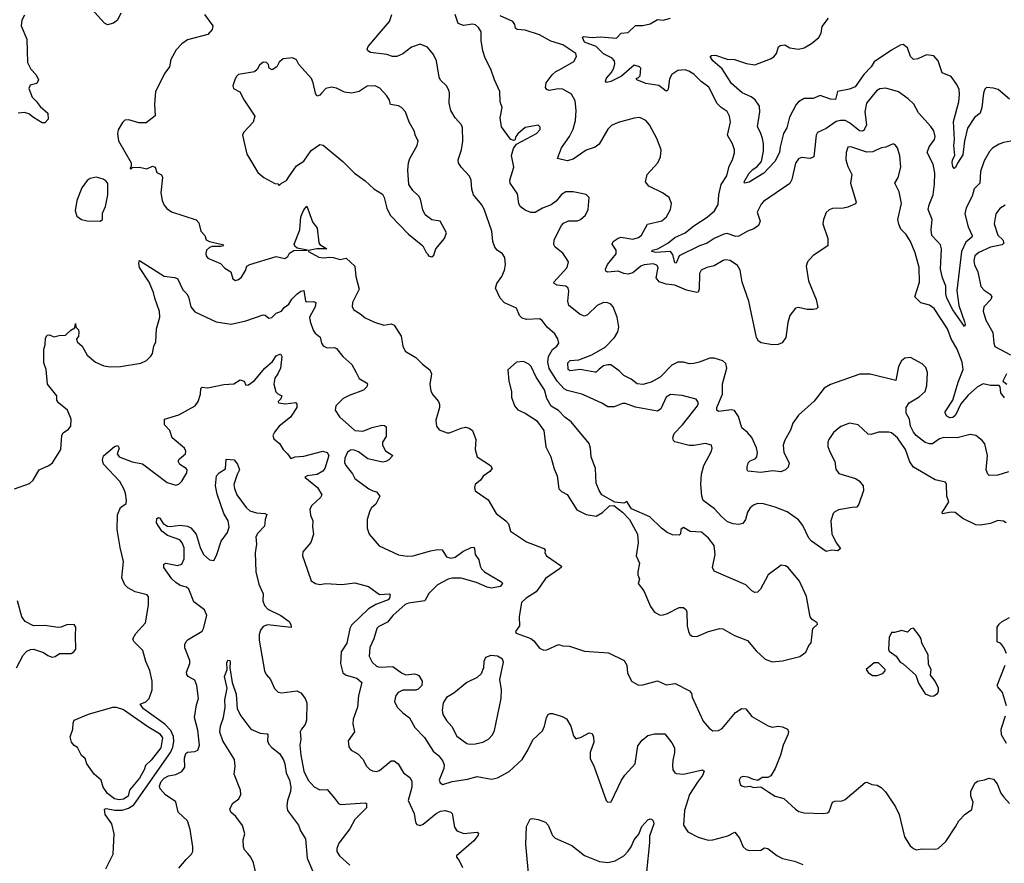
# Model space of a CAD drawing. Extents: x 2133489 to 2292442, y 756223 to 916462.
# Tile 211 of 256: x 2177881 to 2184650, y 849373 to 855168. Entities that reach past the tile are written whole.
import ezdxf

# ---------------------------------------------------------------- set-up
doc = ezdxf.new("R2010")
doc.units = 0

msp = doc.modelspace()

# ---------------------------------------------------------------- linework, layer by layer
at = {"layer": '0CON20XD'}
for points in [[(2178575.8, 855214.2), (2178553.1, 855165), (2178525.6, 855145), (2178485, 855133.1), (2178465, 855144.5), (2178375, 855242.5)], [(2177915, 855200), (2177895.7, 855165), (2177890.5, 855125), (2177930.8, 855035), (2177934.3, 854875), (2177958.3, 854828.3), (2177995, 854790), (2178010.8, 854755), (2177999.7, 854730.3), (2177952.7, 854717.3), (2177943.3, 854695), (2177966, 854635), (2177995, 854608), (2178021.1, 854571.1), (2178075.6, 854525), (2178078, 854485), (2178055, 854460.8), (2178035, 854460), (2177975.7, 854495.7), (2177945, 854522), (2177915, 854530.8), (2177870, 854525)], [(2179151.2, 855205), (2179210, 855125), (2179205, 855100), (2179174.1, 855065.9), (2179035, 855028.8), (2178995, 855002), (2178957.9, 854962.1), (2178920, 854895), (2178910.8, 854845), (2178878.6, 854801.4), (2178815.6, 854675), (2178808.6, 854585), (2178813.3, 854506.7), (2178750.7, 854459.3), (2178700.7, 854460.7), (2178630.7, 854479.3), (2178605, 854477.5), (2178587, 854463), (2178559.3, 854410.7), (2178553.8, 854385), (2178560, 854335), (2178647.5, 854185), (2178647.5, 854162.5), (2178640, 854145), (2178645, 854142.5), (2178657.5, 854152.5), (2178705, 854154), (2178755, 854143.3), (2178795, 854161.2), (2178812.5, 854155), (2178825, 854117.5), (2178855, 854102.5), (2178863.8, 854083.8), (2178851.7, 853978.3), (2178860.8, 853925), (2178875, 853893.8), (2178891.7, 853871.7), (2178925, 853848.8), (2179095, 853792.5), (2179111.7, 853771.7), (2179126.4, 853716.4), (2179153.3, 853685), (2179163.3, 853655), (2179185, 853644.5), (2179275, 853623.3), (2179281.2, 853615), (2179265, 853609.5), (2179205, 853609.1), (2179185, 853602.2), (2179165.7, 853585), (2179161.7, 853561.7), (2179164.2, 853545), (2179175, 853530), (2179262.3, 853492.3), (2179292.3, 853462.3), (2179332.5, 853435), (2179347.5, 853387.5), (2179365, 853377.5), (2179385, 853383.8), (2179405, 853400), (2179433.8, 853445), (2179443.8, 853475), (2179462.4, 853487.6), (2179645, 853540.8), (2179705, 853528), (2179725, 853541.2), (2179736.9, 853565), (2179765, 853582), (2179860, 853585), (2179789.4, 853599.4), (2179772.1, 853612.1), (2179767.3, 853625), (2179805.9, 853725), (2179813.4, 853815), (2179835, 853862), (2179855, 853886.7), (2179895, 853778.6), (2179926.1, 853735), (2179936.7, 853635), (2179945, 853623.1), (2179993.3, 853595), (2179925, 853594.4), (2179867.5, 853582.5), (2179866.2, 853575), (2179936.6, 853536.6), (2179968.5, 853531.5), (2180014.3, 853535.7), (2180035, 853535.3), (2180085, 853520.2), (2180125, 853530), (2180185.6, 853475), (2180192.2, 853405), (2180215.9, 853315.9), (2180168.6, 853225), (2180166.7, 853195), (2180178.1, 853175), (2180220.1, 853150.1), (2180255, 853119.5), (2180320.3, 853090.3), (2180385, 853070), (2180435, 853078.1), (2180455, 853070), (2180504.2, 852995), (2180516, 852925), (2180531.2, 852891.2), (2180605, 852847.5), (2180650.7, 852800.7), (2180701.7, 852761.7), (2180711.1, 852735), (2180701.8, 852665), (2180706.6, 852616.6), (2180720.7, 852590.7), (2180760.8, 852545), (2180767.1, 852525), (2180766.9, 852505), (2180741.9, 852418.1), (2180745.9, 852375.9), (2180765, 852351.2), (2180819.3, 852330.7), (2180835, 852330), (2180915, 852362.9), (2180945, 852368.6), (2180971.7, 852361.7), (2180993.8, 852345), (2181015.8, 852285), (2181012, 852215), (2181025.8, 852165.8), (2181116.7, 852105), (2181128.8, 852085), (2181113.3, 852065), (2181067.3, 852032.7), (2181050, 852005), (2181012.5, 851975), (2181006.7, 851955), (2181012.5, 851932.5), (2181100.9, 851870.9), (2181155.6, 851775), (2181222.5, 851725), (2181240.4, 851705), (2181255, 851654.2), (2181365, 851581.8), (2181483.3, 851535), (2181493.8, 851525), (2181491.2, 851505), (2181503.8, 851485), (2181605.7, 851415), (2181604.2, 851405), (2181592.5, 851395), (2181495, 851329.5), (2181461.7, 851278.3), (2181432.4, 851237.6), (2181364, 851195), (2181331.2, 851165), (2181313.8, 851065), (2181316.7, 851005), (2181290, 850965), (2181295, 850953.8), (2181395, 850917.1), (2181415, 850900.8), (2181455, 850850), (2181485, 850836.2), (2181505, 850838.8), (2181585, 850875.8), (2181615, 850866.7), (2181660, 850865), (2181765, 850831.2), (2181929.5, 850819.5), (2182036.3, 850766.3), (2182055.7, 850735), (2182060.3, 850680.3), (2182087.5, 850625), (2182136.1, 850596.1), (2182165, 850598), (2182265, 850627.1), (2182325, 850599.2), (2182387.4, 850607.4), (2182485, 850557.5), (2182499.1, 850539.1), (2182504.4, 850515), (2182580.2, 850350.2), (2182620.2, 850300.2), (2182645, 850282.5), (2182685, 850284.3), (2182711.3, 850298.7), (2182801.1, 850408.9), (2182845.9, 850435.9), (2182873.6, 850433.6), (2182915, 850381.2), (2183027.3, 850317.3), (2183055, 850308), (2183095, 850314.2), (2183125, 850310.8), (2183160, 850295), (2183166.2, 850275), (2183162, 850255), (2183130.6, 850185), (2183112.2, 850115), (2183075, 850023.8), (2183045, 849973.8), (2183025, 849963.3), (2182985, 849961.2), (2182955, 849942.5), (2182925, 849947.5), (2182890, 849965), (2182855, 849968.8), (2182837, 849963), (2182826.7, 849945), (2182834, 849915), (2182845, 849904), (2182865, 849899.2), (2182903.6, 849903.6), (2182926.4, 849893.6), (2182975, 849897.5), (2183030.8, 849860.8), (2183075, 849834.3), (2183135, 849817.1), (2183213.6, 849743.6), (2183238.3, 849728.3), (2183275, 849719.2), (2183405, 849714), (2183435, 849720), (2183445, 849728.8), (2183468.3, 849791.7), (2183485, 849800), (2183535, 849802), (2183555, 849811.2), (2183692.3, 849927.7), (2183705, 849930), (2183740, 849915), (2183775, 849908.8), (2183803.1, 849893.1), (2183833.1, 849863.1), (2183901.2, 849761.2), (2183928, 849708), (2183964.2, 849554.2), (2184003, 849493), (2184025, 849473.8), (2184045, 849466.2), (2184085, 849473.3), (2184175, 849468.8), (2184195, 849473.8)], [(2180369.3, 855090.7), (2180422.5, 855155), (2180438.8, 855205)], [(2183966.7, 852843.3), (2183942.5, 852825), (2183922.5, 852785), (2183905, 852690), (2183727, 852733), (2183656.4, 852733.6), (2183455, 852662), (2183412.3, 852637.7), (2183342, 852548), (2183235, 852450.6), (2183195, 852395.8), (2183180.7, 852349.3), (2183140.9, 852279.1), (2183130.7, 852245), (2183133.5, 852195), (2183169.8, 852125), (2183164.8, 852095), (2183145, 852077), (2183112.4, 852062.4), (2183058.3, 852068.3), (2182975, 852058.2), (2182887.7, 852067.7), (2182882, 852075), (2182882.5, 852095), (2182889.2, 852125), (2182902.5, 852137.5), (2182938, 852152), (2182948.2, 852165), (2182953.8, 852195), (2182947.1, 852227.1), (2182915, 852298), (2182885, 852332), (2182844.5, 852364.5), (2182821.7, 852441.7), (2182795, 852483.3), (2182775, 852488.1), (2182685, 852475.7), (2182674.5, 852485), (2182673.4, 852505), (2182712.8, 852595), (2182713, 852667), (2182742, 852775), (2182735.7, 852805.7), (2182715, 852824), (2182655, 852842.5), (2182625, 852844), (2182552.5, 852815), (2182515, 852806.9), (2182485, 852804.4), (2182445, 852815.6), (2182404.4, 852815.6), (2182363.3, 852795), (2182285, 852711.4), (2182222.5, 852677.5), (2182165, 852663.1), (2182125, 852667.5), (2182085, 852699.2), (2182035, 852724), (2182002.9, 852755), (2181945, 852796.2), (2181925, 852798.2), (2181895, 852791.1), (2181865, 852766.4), (2181845, 852747.3), (2181835, 852746.1), (2181735, 852765.2), (2181665, 852755.4), (2181652.5, 852765), (2181649.7, 852810.3), (2181665, 852827.4), (2181725, 852831.4), (2181815, 852864.8), (2181905, 852918.8), (2181970, 852985), (2181991.9, 853025), (2182000, 853055), (2181987.5, 853125), (2181961.2, 853195), (2181944.1, 853214.1), (2181925, 853224), (2181895, 853225.7), (2181851.2, 853205), (2181785, 853140), (2181765, 853130.8), (2181735, 853142.5), (2181656.7, 853205), (2181648.9, 853235), (2181657.3, 853302.7), (2181652.5, 853325), (2181635, 853337.1), (2181575.2, 853345.2), (2181555.7, 853355), (2181552.2, 853365), (2181644.4, 853465), (2181653.9, 853503.9), (2181638.9, 853528.9), (2181614, 853565), (2181561.2, 853605), (2181554.1, 853624.1), (2181556, 853655), (2181606.2, 853755), (2181619.5, 853770.5), (2181655, 853786.2), (2181715, 853786.2), (2181736.7, 853795), (2181771.2, 853825), (2181788.8, 853865), (2181796.1, 853946.1), (2181775, 853967.5), (2181685.6, 853985.6), (2181635, 853985.6), (2181605, 853967.5), (2181568.3, 853921.7), (2181535, 853895.7), (2181475.5, 853874.5), (2181425, 853844.4), (2181395, 853843.6), (2181355, 853859.2), (2181321.5, 853885), (2181312.9, 853905), (2181302.6, 853972.6), (2181252, 854045), (2181251.6, 854065), (2181277.3, 854155), (2181263.1, 854235), (2181275.8, 854284.2), (2181296.4, 854313.6), (2181435, 854387.5), (2181458.6, 854415), (2181458.9, 854428.9), (2181445, 854444), (2181355, 854428.6), (2181305, 854383.3), (2181291.2, 854365), (2181285, 854340), (2181275, 854337.5), (2181255, 854347.5), (2181192.4, 854432.4), (2181183.8, 854495), (2181197.5, 854565), (2181183.3, 854605), (2181181.9, 854675), (2181144.5, 854754.5), (2181119.1, 854829.1), (2181080, 854905), (2181064.5, 854954.5), (2181052.5, 855025), (2181052.5, 855085), (2181035.7, 855115), (2181015, 855132), (2180995, 855138), (2180932.7, 855127.3), (2180895, 855141.8), (2180874.2, 855205)], [(2184651.2, 852571.2), (2184626.2, 852605), (2184622, 852645), (2184614.4, 852654.4), (2184555, 852654.6), (2184505, 852666.5), (2184465, 852647.1), (2184402.1, 852587.9), (2184351.1, 852528.9), (2184315, 852451.1), (2184295, 852436.2), (2184275, 852433.8), (2184254.3, 852445), (2184242.5, 852465), (2184244.2, 852475), (2184295.7, 852554.3), (2184332, 852678), (2184368, 852765), (2184361.2, 852815), (2184325.8, 852905), (2184284.7, 852974.7), (2184259.2, 853045), (2184168.2, 853185), (2184135, 853207.3), (2184075, 853222.2), (2184034.6, 853265), (2184066.2, 853365), (2184064.4, 853465), (2184036, 853566), (2184005.3, 853645.3), (2183975, 853693.1), (2183938.9, 853728.9), (2183923.6, 853763.6), (2183918.1, 853795), (2183942.5, 853905), (2183928, 853985), (2183896.7, 854045), (2183919.2, 854085), (2183937.5, 854155), (2183932.7, 854232.7), (2183915, 854287.5), (2183899.5, 854309.5), (2183885, 854316.2), (2183835, 854292), (2183805, 854287.1), (2183765, 854268.5), (2183745, 854260.4), (2183705, 854258.9), (2183595, 854295.7), (2183575, 854292.5), (2183561.8, 854255), (2183560.9, 854205), (2183575, 854158.8), (2183601.2, 854105), (2183592, 854045), (2183631.2, 853915), (2183625.8, 853904.2), (2183575, 853881.2), (2183545, 853874.2), (2183468.8, 853871.2), (2183445, 853862), (2183425, 853843.3), (2183406.4, 853796.4), (2183401.2, 853765), (2183436.1, 853666.1), (2183436.7, 853615), (2183335, 853548), (2183297.5, 853505), (2183287.1, 853475), (2183302.7, 853375), (2183357.1, 853245), (2183368, 853192), (2183358, 853182), (2183335, 853178), (2183295, 853177.1), (2183235, 853190), (2183214.3, 853185.7), (2183176, 853135), (2183162.4, 853087.6), (2183147.1, 852985), (2183121.8, 852948.2), (2183094.1, 852935.9), (2183055.9, 852934.1), (2182978.9, 852948.9), (2182960, 852960), (2182946.9, 852985), (2182893.4, 853235), (2182846.7, 853365), (2182835, 853448), (2182815, 853478.5), (2182765, 853514.4), (2182735, 853519.2), (2182717.5, 853515), (2182655, 853476.7), (2182604.2, 853465.8), (2182565, 853446.7), (2182554.3, 853425), (2182553, 853317), (2182545, 853296.7), (2182535, 853294), (2182465, 853311.2), (2182385, 853344.5), (2182325, 853351.5), (2182278, 853368), (2182256.9, 853395), (2182269.2, 853465), (2182261.5, 853481.5), (2182235, 853491.3), (2182175, 853484.7), (2182152.2, 853475), (2182095, 853428.6), (2182065, 853420), (2182035, 853424.4), (2181995, 853440.5), (2181923.3, 853433.3), (2181911.1, 853441.1), (2181909.1, 853455), (2181922.6, 853487.4), (2181981.2, 853558.8), (2181982.5, 853585), (2181953.8, 853625), (2181962, 853645), (2181995, 853668.1), (2182015, 853674.4), (2182095, 853660.5), (2182135, 853671.1), (2182155, 853688), (2182196.9, 853763.1), (2182295, 853785.5), (2182326.6, 853813.4), (2182354.4, 853865), (2182362.5, 853905), (2182345.7, 853945.7), (2182299.7, 853979.7), (2182205, 854023.8), (2182184, 854055), (2182193.8, 854105), (2182268, 854185), (2182287.1, 854225), (2182291.1, 854275), (2182261.7, 854351.7), (2182210.8, 854445), (2182185, 854476), (2182145, 854495.7), (2182105, 854492.5), (2181995, 854462), (2181949.1, 854440.9), (2181923.3, 854416.7), (2181865, 854314), (2181836.8, 854293.2), (2181775, 854272.2), (2181685, 854209.6), (2181645, 854197.5), (2181577.5, 854215), (2181605, 854287.5), (2181661.9, 854365), (2181685, 854416.2), (2181700.9, 854475), (2181707.3, 854545), (2181700.7, 854610.7), (2181675, 854657.1), (2181615, 854690), (2181585, 854692.2), (2181521.8, 854681.8), (2181505, 854688), (2181495, 854702.5), (2181500.8, 854735), (2181540.7, 854789.3), (2181567.4, 854812.6), (2181598.8, 854828.8), (2181689.7, 854880.3), (2181710, 854915), (2181704.2, 854935), (2181615, 854994.6), (2181531.6, 855021.6), (2181454.4, 855065), (2181355, 855096.6), (2181300.1, 855100.1), (2181290, 855110), (2181284.8, 855135), (2181271.8, 855155), (2181185, 855195.5)], [(2184695, 854333.5), (2184645, 854325.5), (2184615, 854313.5), (2184569.2, 854285), (2184547.2, 854262.8), (2184512.2, 854197.8), (2184485.6, 854125), (2184481.4, 854045), (2184443.1, 854006.9), (2184428.8, 853955), (2184386.7, 853875), (2184378, 853835), (2184400.4, 853745), (2184429.4, 853685), (2184425.6, 853675), (2184385, 853638.8), (2184355.7, 853575), (2184322.4, 853305), (2184336.2, 853205), (2184377.1, 853092.9), (2184380, 853075), (2184375, 853060), (2184295, 853174.5), (2184255.2, 853255), (2184248.6, 853285), (2184248.5, 853338.5), (2184226, 853396), (2184212.1, 853455), (2184218.6, 853595), (2184210.8, 853620.8), (2184191.1, 853645), (2184151.8, 853685), (2184147.7, 853725), (2184154.4, 853795), (2184127.1, 853865), (2184132.7, 853897.3), (2184160, 853965), (2184170.9, 854039.1), (2184171.1, 854115), (2184160.6, 854175), (2184120.6, 854255), (2184132.2, 854295), (2184169.2, 854345), (2184174.3, 854365), (2184164.4, 854405), (2184145.6, 854435), (2184059.4, 854529.4), (2184027.8, 854587.8), (2183988.6, 854625), (2183923.5, 854673.5), (2183835, 854698.5), (2183795, 854693.6), (2183770.7, 854679.3), (2183702.5, 854595), (2183690, 854535), (2183701.5, 854445), (2183685, 854407.8), (2183675, 854401.8), (2183655, 854405.4), (2183585, 854460.4), (2183555, 854474.8), (2183523.5, 854476.5), (2183495, 854469.5), (2183425, 854420), (2183365, 854393.8), (2183355.6, 854374.4), (2183340, 854225), (2183315, 854215.7), (2183255, 854221.4), (2183235, 854212.5), (2183215, 854183.3), (2183188.9, 854071.1), (2183175, 854042), (2182995, 853919.2), (2182978, 853902), (2182951.4, 853845), (2182970.9, 853785), (2182960.8, 853755), (2182927.9, 853732.1), (2182885, 853715.1), (2182825, 853680.6), (2182805, 853679.5), (2182745, 853699.3), (2182722.2, 853695), (2182655, 853665.3), (2182606.1, 853633.9), (2182554.5, 853615.5), (2182414.7, 853545.3), (2182395, 853496), (2182385, 853497.5), (2182371.1, 853555), (2182355.8, 853575.8), (2182255, 853569.1), (2182227.5, 853575), (2182229.2, 853585), (2182267, 853593), (2182337.1, 853632.9), (2182385, 853672.8), (2182455.3, 853704.7), (2182515, 853752.7), (2182607.7, 853812.3), (2182656.7, 853855), (2182682.1, 853897.9), (2182688, 853965), (2182704.4, 854035.6), (2182742.7, 854095), (2182757.6, 854162.4), (2182780.4, 854205), (2182794.2, 854254.2), (2182794.4, 854275), (2182781.8, 854315), (2182746.2, 854375), (2182766.7, 854465), (2182760.6, 854505), (2182745, 854537.1), (2182704, 854564), (2182673.7, 854593.7), (2182644.3, 854655.7), (2182617.5, 854705), (2182565, 854744.7), (2182515, 854794.2), (2182482.2, 854815), (2182455, 854823.7), (2182405, 854818.7), (2182365, 854790.6), (2182348.9, 854761.1), (2182339.2, 854690.8), (2182335, 854681.2), (2182325, 854678), (2182275, 854716.9), (2182185, 854730.8), (2182122.5, 854755), (2182120, 854765), (2182135, 854770), (2182146.4, 854783.6), (2182150, 854835), (2182142.5, 854845), (2182105, 854855.8), (2182019.3, 854780.7), (2181945, 854743.3), (2181915, 854736.7), (2181908.8, 854745), (2181915, 854766.2), (2181947.6, 854802.4), (2181965.3, 854835), (2181973.4, 854865), (2181970.3, 854885), (2181953.6, 854903.6), (2181895, 854933.9), (2181845, 854984.3), (2181765, 855013.6), (2181750, 855045), (2181756.7, 855053.3), (2181816.2, 855046.2), (2181871.2, 855051.2), (2181902.3, 855047.7), (2181985, 855041.4), (2182016.7, 855075), (2182065, 855081.1), (2182115, 855129.4), (2182165, 855128), (2182215, 855138.8), (2182265, 855170), (2182304.6, 855164.6), (2182355, 855179.6)], [(2184685, 854622.5), (2184607.6, 854687.6), (2184575, 854698.9), (2184527.7, 854702.3), (2184515, 854690), (2184506.4, 854663.6), (2184494.2, 854564.2), (2184484.3, 854525.7), (2184444.6, 854495.4), (2184396.9, 854423.1), (2184376.1, 854335), (2184365, 854238.8), (2184327.1, 854182.9), (2184315, 854152.5), (2184305, 854146.7), (2184295, 854160), (2184291.5, 854185), (2184294.5, 854205), (2184310, 854235), (2184303.2, 854305), (2184308.2, 854345), (2184301.6, 854468.4), (2184337.2, 854605), (2184341.3, 854655), (2184338.5, 854688.5), (2184323.6, 854723.6), (2184285, 854777.1), (2184222.7, 854802.7), (2184195, 854886.7), (2184165, 854920), (2184115, 854926), (2184055, 854898.6), (2184024.4, 854894.4), (2184005.8, 854915), (2183985, 854973.8), (2183955, 854998), (2183935, 854994.2), (2183875, 854958.1), (2183755, 854878.5), (2183734.5, 854845), (2183685, 854790.9), (2183623.5, 854706.5), (2183585, 854691.1), (2183502.9, 854675), (2183489.7, 854620.3), (2183455, 854623.1), (2183385, 854648.2), (2183335, 854626.7), (2183275, 854627.3), (2183235, 854603.6), (2183219.2, 854585), (2183172.3, 854497.7), (2183155, 854426.2), (2183133, 854387), (2183108.2, 854295), (2183103.9, 854255), (2183073.3, 854195), (2182996.2, 854115), (2182895, 854052.7), (2182864.2, 854044.2), (2182860.8, 854055), (2182895.4, 854115), (2182920.4, 854139.6), (2182950.1, 854159.9), (2182980.8, 854195), (2182994.4, 854265), (2182995.5, 854314.5), (2182988.3, 854351.7), (2182974.4, 854394.4), (2182952.5, 854432.5), (2182970, 854535), (2182967.8, 854575), (2182937.8, 854617.8), (2182908.8, 854638.8), (2182848.8, 854665), (2182775, 854730.8), (2182710.2, 854830.2), (2182646.2, 854885), (2182627.5, 854915), (2182636.7, 854923.3), (2182665, 854924.4), (2182745, 854897.5), (2182795, 854893.8), (2182876.4, 854866.4), (2182935, 854858.9), (2183041.7, 854898.3), (2183066.5, 854913.5), (2183084.5, 854935.5), (2183098.3, 854981.7), (2183108.3, 854991.7), (2183140, 854995), (2183174.4, 854974.4), (2183235, 854965.6), (2183275, 854974.5), (2183325, 855004.4), (2183375.6, 855045), (2183390, 855075), (2183398.1, 855121.9), (2183442.2, 855177.8)], [(2184661.7, 851711.7), (2184645, 851723.3), (2184605, 851726.7), (2184555, 851706.2), (2184485, 851696), (2184455, 851697.5), (2184365, 851740.8), (2184312.4, 851782.4), (2184285, 851785.3), (2184224.6, 851774.6), (2184222.2, 851785), (2184237.4, 851802.6), (2184267.5, 851855), (2184254.1, 851894.1), (2184252.5, 851975), (2184245, 851990), (2184175, 852006.9), (2184025.2, 852095.2), (2183999.7, 852129.7), (2183970.7, 852215), (2183915, 852296.5), (2183875, 852329.4), (2183855, 852335.5), (2183785, 852335.5), (2183735, 852317.5), (2183715, 852320), (2183645, 852384), (2183585, 852395.7), (2183525, 852372.5), (2183475, 852332), (2183444, 852285), (2183436.2, 852265), (2183436.4, 852236.4), (2183449.3, 852199.3), (2183484.1, 852134.1), (2183490.5, 852080.5), (2183511.7, 852051.7), (2183627.4, 852017.4), (2183650.9, 852000.9), (2183680, 851965), (2183682, 851935), (2183649.7, 851840.3), (2183635, 851820), (2183605, 851816), (2183509.6, 851800.4), (2183485, 851787.9), (2183474, 851775), (2183458.2, 851725), (2183464.6, 851635.4), (2183493.8, 851573.8), (2183523.3, 851535), (2183505, 851520), (2183465, 851524), (2183425, 851514.4), (2183324.3, 851585), (2183307, 851607), (2183265, 851694), (2183235, 851732.5), (2183156.4, 851786.4), (2183075, 851820), (2182995, 851842.5), (2182952.5, 851845), (2182925, 851834.2), (2182902.5, 851815), (2182884.3, 851785), (2182870.8, 851735), (2182852.1, 851707.9), (2182825, 851701.1), (2182785, 851705.6), (2182747.8, 851717.8), (2182705, 851754.4), (2182658, 851808), (2182579.2, 851865), (2182570, 851895), (2182564.3, 851975.7), (2182567.8, 852045), (2182585, 852106.2), (2182637.5, 852205), (2182642, 852225), (2182636.2, 852245), (2182595, 852255.7), (2182515, 852242.2), (2182482.8, 852242.8), (2182385, 852269.2), (2182375, 852276.7), (2182370.6, 852295), (2182380, 852325), (2182436.7, 852385), (2182541.2, 852515), (2182546.7, 852535), (2182530.5, 852560.5), (2182435.4, 852585.4), (2182355, 852592.9), (2182326, 852574), (2182288.6, 852495), (2182265, 852478.1), (2182115, 852507.3), (2182045, 852532.3), (2182025, 852531.2), (2181968.1, 852508.1), (2181925, 852508.1), (2181883.8, 852533.8), (2181778.6, 852581.4), (2181745, 852596.7), (2181645, 852621.8), (2181625, 852632.7), (2181576.4, 852685), (2181522.1, 852772.1), (2181511.8, 852815), (2181516.9, 852855), (2181545, 852903.1), (2181574.3, 852925), (2181588.1, 852945), (2181581.4, 852975), (2181559.4, 853009.4), (2181508, 853055), (2181472.7, 853102.7), (2181455, 853113.8), (2181365, 853109.4), (2181335, 853117.5), (2181317.5, 853135), (2181295.7, 853185.7), (2181215, 853222), (2181184.2, 853255), (2181152.5, 853325), (2181162, 853355), (2181195.8, 853405), (2181215, 853447.5), (2181220.8, 853485), (2181216, 853535), (2181199.5, 853559.5), (2181164.2, 853584.2), (2181146.7, 853605), (2181133.8, 853645), (2181128, 853715), (2181075, 853867.5), (2181055, 853898.8), (2181000, 853965), (2180988.8, 854005), (2180984.2, 854065), (2180973.4, 854093.4), (2180915.7, 854155), (2180897.1, 854185), (2180894.3, 854205), (2180918.6, 854275), (2180927, 854333), (2180926, 854425), (2180918.8, 854445), (2180874.2, 854494.2), (2180844.1, 854544.1), (2180834, 854595), (2180836.1, 854663.9), (2180831.2, 854685), (2180816, 854715), (2180775, 854753.8), (2180764.5, 854774.5), (2180745.7, 854885), (2180725, 854930), (2180685, 854980), (2180635, 855001.2), (2180575, 854979.2), (2180515, 854934.2), (2180474.4, 854915.6), (2180445, 854915.6), (2180405, 854929.5), (2180293, 854943), (2180275, 854954.2), (2180269.4, 854965), (2180275.6, 854985), (2180369.3, 855090.7)], [(2180715, 853540), (2180728.3, 853551.7), (2180742.5, 853595), (2180802, 853665), (2180816, 853705), (2180771.2, 853785), (2180714.2, 853794.2), (2180668.3, 853828.3), (2180651.7, 853861.7), (2180635.8, 853935), (2180626, 853955), (2180583.8, 853995), (2180556, 854035), (2180550, 854135), (2180554.3, 854185), (2180562.9, 854215), (2180613.3, 854305), (2180620, 854335), (2180601.2, 854371.2), (2180593.8, 854405), (2180558.8, 854465), (2180533.8, 854535), (2180505.8, 854565.8), (2180485, 854576.7), (2180430, 854585), (2180423.3, 854615), (2180404.1, 854644.1), (2180357.7, 854697.7), (2180325, 854713.8), (2180269.5, 854710.5), (2180215, 854674), (2180165, 854663.8), (2180115, 854671.2), (2180058.8, 854698.8), (2180025, 854705.7), (2179985, 854694.4), (2179955, 854662.5), (2179945, 854648.8), (2179925, 854642.5), (2179913.8, 854663.8), (2179898.9, 854735), (2179886.2, 854765), (2179801.2, 854861.2), (2179785, 854893.3), (2179755.8, 854905.8), (2179691.4, 854898.6), (2179665, 854876.7), (2179650, 854845), (2179616.1, 854823.9), (2179596.7, 854835), (2179590.7, 854860.7), (2179577.5, 854875), (2179555, 854876.7), (2179530, 854855), (2179513.3, 854825), (2179495, 854810), (2179385, 854791.2), (2179368.8, 854775), (2179360, 854755), (2179347.5, 854715), (2179350, 854695), (2179395, 854673.3), (2179424, 854615), (2179498, 854505), (2179486.7, 854465), (2179422.5, 854395), (2179413.3, 854375), (2179443.8, 854245), (2179453.8, 854225), (2179518.8, 854118.8), (2179560, 854085), (2179635, 854042.5), (2179655, 854040), (2179665, 854030), (2179680, 854045), (2179715, 854062.5), (2179732, 854088), (2179783.3, 854165), (2179835, 854196.7), (2179885, 854268.8), (2179945, 854311.2), (2179967, 854307), (2180103.3, 854195), (2180182.5, 854115), (2180255, 854061.2), (2180315, 854006.7), (2180375, 853970), (2180387.3, 853947.3), (2180404.2, 853874.2), (2180428.8, 853825), (2180554.1, 853694.1), (2180652.5, 853615), (2180675, 853570), (2180690, 853555), (2180690, 853545), (2180715, 853540)], [(2178435, 853783.8), (2178450, 853795), (2178450.7, 853839.3), (2178470, 853885), (2178486.2, 853965), (2178487, 854043), (2178475, 854060), (2178455, 854073.3), (2178406.1, 854086.1), (2178365, 854076.2), (2178345, 854063.3), (2178307.9, 854012.1), (2178273.3, 853925), (2178263.3, 853855), (2178275, 853817.5), (2178306.1, 853796.1), (2178345, 853786.7), (2178435, 853783.8)], [(2184656.7, 853893.3), (2184619.9, 853870.1), (2184591.8, 853835), (2184580.9, 853765), (2184605, 853688), (2184639.2, 853655), (2184646.4, 853633.6), (2184635, 853622.2), (2184555, 853606.5), (2184475, 853569.6), (2184447.7, 853545), (2184439.3, 853515), (2184445.3, 853485.3), (2184467.5, 853435), (2184489.2, 853335), (2184510.8, 853310.8), (2184552.2, 853282.2), (2184562.9, 853265), (2184557.1, 853245), (2184508.6, 853195), (2184503.3, 853165), (2184523.5, 853105), (2184570.3, 853020.3), (2184576.9, 852945), (2184585, 852922.5), (2184692, 852865)], [(2177844.4, 851945.6), (2177948.8, 851981.2), (2177974.1, 852005.9), (2178014.3, 852075.7), (2178082.5, 852105), (2178106.7, 852125), (2178163.8, 852215), (2178170.6, 852315), (2178180, 852330), (2178216.2, 852355), (2178232, 852375), (2178234.3, 852424.3), (2178210, 852485), (2178147, 852537), (2178136.2, 852555), (2178136.2, 852585), (2178071.4, 852665), (2178062.9, 852765), (2178048.3, 852811.7), (2178046.2, 852905), (2178056, 852935), (2178058.8, 852981.2), (2178069.5, 853000.5), (2178085, 853003.8), (2178115, 852988.8), (2178151.7, 852998.3), (2178195, 853000), (2178232.5, 853035), (2178259.3, 853050.7), (2178265, 853080), (2178267.5, 853055), (2178285, 853037.5), (2178288.8, 853025), (2178285, 852992.5), (2178272.5, 852975), (2178276.7, 852955), (2178310, 852925), (2178344.4, 852864.4), (2178403.3, 852815), (2178460.3, 852790.3), (2178505, 852784.3), (2178575, 852785.8), (2178715, 852808), (2178752.3, 852827.7), (2178782.3, 852857.7), (2178793.9, 852876.1), (2178804, 852925), (2178817.5, 852955), (2178820.6, 853045), (2178844.5, 853125), (2178842.8, 853162.8), (2178809.1, 853255), (2178801.1, 853295), (2178770.7, 853365), (2178705.3, 853465), (2178699.2, 853495), (2178705, 853513.8), (2178875, 853407.1), (2178945, 853398.1), (2178965, 853390), (2179002.4, 853312.4), (2179030.6, 853285)], [(2179030.6, 853285), (2179041.2, 853265), (2179057.8, 853195), (2179085, 853161.4), (2179231.7, 853091.7), (2179335, 853075.6), (2179435, 853098.9), (2179555, 853140.8), (2179568.6, 853138.6), (2179595, 853118.8), (2179615, 853122), (2179645, 853152.9), (2179680, 853165), (2179699.2, 853190.8), (2179730.8, 853215), (2179751.2, 853248.8), (2179788.5, 853285), (2179815, 853303.9), (2179835, 853307.8), (2179845.4, 853235.4), (2179855, 853230.4), (2179901.8, 853231.8), (2179916.9, 853225), (2179912.9, 853195), (2179874.4, 853125), (2179878, 853095), (2179898.8, 853035), (2179913.3, 853015), (2179947.3, 852987.3), (2179956.1, 852946.1), (2179968.3, 852928.3), (2179993.9, 852913.9), (2180045, 852916), (2180058.8, 852908.8), (2180103.3, 852855), (2180165, 852800), (2180193.6, 852743.6), (2180215, 852702.5), (2180264.3, 852674.3), (2180271.2, 852665), (2180268, 852645), (2180245, 852623.3), (2180145, 852587.6), (2180105.5, 852565), (2180054.4, 852515), (2180050.6, 852485), (2180079.4, 852439.4), (2180186, 852345), (2180239.2, 852340.8), (2180305, 852366.7), (2180371.7, 852381.7), (2180389.5, 852379.5), (2180400.7, 852370.7), (2180400, 852305), (2180376, 852265), (2180374.2, 852245), (2180396.8, 852206.8), (2180446.7, 852175), (2180418.8, 852145), (2180397.6, 852132.4), (2180375, 852128.1), (2180275, 852151.5), (2180210.1, 852200.1), (2180175, 852212.4), (2180155, 852210.6), (2180135, 852197.7), (2180115.8, 852155), (2180115, 852126.7), (2180123.4, 852105), (2180168.9, 852048.9), (2180185.7, 852015.7), (2180281.2, 851945), (2180308, 851932), (2180334.1, 851924.1), (2180356.7, 851895), (2180330.5, 851839.5), (2180300.8, 851815), (2180287.5, 851795), (2180269.2, 851735), (2180270, 851675), (2180283.8, 851635), (2180353.2, 851553.2), (2180485, 851491.4), (2180545, 851481.8), (2180585, 851484.5), (2180705, 851520), (2180755, 851528.1), (2180785, 851525.8), (2180815, 851478), (2180845, 851468.5), (2180873.8, 851475), (2180927.5, 851515), (2180985, 851543.3), (2181000, 851545), (2181007.5, 851535), (2181012.5, 851495), (2181037.7, 851457.7), (2181046, 851415), (2181056, 851395), (2181076, 851375), (2181196.7, 851305), (2181201.2, 851295), (2181183.3, 851275), (2181125, 851263.3), (2181095, 851269.1), (2181020.8, 851300.8), (2180915, 851331.4), (2180855, 851332), (2180826.3, 851323.7), (2180754.4, 851285), (2180694.7, 851225.3), (2180665.8, 851175), (2180555, 851159.5), (2180530.2, 851149.8), (2180446.7, 851075), (2180409.6, 851030.4), (2180350, 851000), (2180335.8, 850985), (2180316.5, 850915), (2180287.9, 850855), (2180284.5, 850795), (2180303.6, 850753.6), (2180335, 850726.4), (2180355, 850719.6), (2180446.7, 850725), (2180505, 850682), (2180535, 850668), (2180595, 850674), (2180610.5, 850670.5), (2180623.9, 850663.9), (2180648.8, 850625), (2180646, 850595), (2180621.2, 850568.8), (2180605, 850562.9), (2180515, 850561.2), (2180483.6, 850546.4), (2180466.2, 850526.2), (2180457.7, 850485), (2180475, 850445.6), (2180515, 850405.6), (2180561.5, 850371.5), (2180597.5, 850305), (2180665, 850237.1), (2180723.1, 850143.1), (2180761.4, 850111.4), (2180789.4, 850075), (2180798.2, 850048.2), (2180797.8, 850025), (2180764.4, 849945), (2180770.8, 849925), (2180790, 849915), (2180854.6, 849935.4), (2180959, 849951), (2181025, 849969.5), (2181125, 849950), (2181165, 849960), (2181245, 850004.2), (2181334.6, 850085.4), (2181375, 850150), (2181408.5, 850221.5), (2181475, 850282.5), (2181490, 850315), (2181501.8, 850375), (2181515, 850395.8), (2181527, 850403), (2181545, 850401.9), (2181611.1, 850381.1), (2181640.8, 850365), (2181668.9, 850315), (2181688.3, 850248.3), (2181705, 850228.8), (2181741.7, 850238.3), (2181795, 850268), (2181816.7, 850265), (2181825, 850240), (2181826.9, 850205), (2181803.2, 850133.2), (2181801.9, 850091.9), (2181829.2, 850035), (2181913.3, 849805), (2181925, 849792.5), (2181947.5, 849795), (2182017.1, 849945), (2182040.6, 849979.4), (2182112.5, 850055), (2182130.9, 850179.1), (2182161.3, 850218.7), (2182200.3, 850249.7), (2182245, 850262.5), (2182315, 850262), (2182365, 850200), (2182382.5, 850165), (2182383.1, 850135), (2182372, 850078), (2182367.8, 850045), (2182371.9, 850015), (2182384, 849995), (2182395, 849990), (2182445, 849985.6), (2182575, 850015.8), (2182586.2, 850006.2), (2182575.6, 849975), (2182539.8, 849930.2), (2182486.5, 849845), (2182451.1, 849735), (2182444, 849635), (2182475, 849590), (2182545, 849551.9), (2182615, 849531.1), (2182645, 849533.5), (2182748.9, 849561.1), (2182796.4, 849586.4), (2182830, 849545), (2182853.8, 849485), (2182875, 849468), (2182895, 849461.4), (2182975, 849463.3), (2183001.7, 849478.3), (2183025, 849474), (2183085.6, 849425.6), (2183125, 849405.7), (2183208.5, 849388.5), (2183264, 849365)], [(2178473.8, 849335), (2178524.2, 849435.8), (2178530.8, 849575), (2178513.8, 849645), (2178469.2, 849709.2), (2178463.8, 849745), (2178475, 849749.4), (2178535, 849737), (2178585, 849737.6), (2178629.2, 849750.8), (2178665, 849774), (2178918.4, 850135), (2178935, 850169.5), (2178941, 850209), (2178937.7, 850245), (2178920, 850285), (2178878.6, 850328.6), (2178733.3, 850435), (2178710, 850465), (2178748.3, 850481.7), (2178771.2, 850505), (2178790.8, 850565), (2178792.9, 850625), (2178776.3, 850696.3), (2178748.7, 850758.7), (2178727.1, 850835), (2178667, 850897), (2178658, 850915), (2178678.7, 850951.3), (2178745.8, 851024.2), (2178765.8, 851145), (2178767, 851203), (2178757, 851217), (2178675, 851238), (2178625, 851264.2), (2178604.2, 851285), (2178584.5, 851334.5), (2178593.9, 851445), (2178572.2, 851542.2), (2178550.8, 851665), (2178553.3, 851766.7), (2178573.2, 851816.8), (2178613.3, 851845), (2178616, 851865), (2178607.5, 851915), (2178598.1, 851945), (2178570.5, 851995), (2178457.8, 852115), (2178450, 852145), (2178458.2, 852171.8), (2178534, 852236), (2178555, 852242.9), (2178564.5, 852225), (2178550.5, 852185), (2178565, 852165.6), (2178655, 852130.8), (2178725, 852116.2), (2178895, 851989.2), (2178955, 851970), (2178975, 851977.5), (2178995, 851997.5), (2179030.8, 852055), (2179031.4, 852075), (2179025, 852084), (2178982.8, 852112.8), (2178971.5, 852135), (2178979.2, 852150.8), (2179022, 852185), (2179022.5, 852205), (2179013.6, 852223.6), (2178930, 852295), (2178914.2, 852345), (2178877.8, 852385), (2178875.8, 852424.2), (2178975.5, 852454.5), (2179087.5, 852515), (2179107.5, 852545), (2179123.3, 852595), (2179126.7, 852635), (2179136.1, 852643.9), (2179175, 852639.2), (2179285, 852661.7), (2179352.6, 852667.4), (2179396.4, 852693.6), (2179423.3, 852685), (2179436.4, 852656.4), (2179455, 852660), (2179495, 852689.2), (2179566.4, 852775), (2179619.8, 852820.2), (2179645, 852858.6), (2179675, 852873.3), (2179684, 852855), (2179673.1, 852775), (2179656.2, 852735), (2179635.3, 852704.7), (2179628.2, 852665), (2179640.9, 852610.9), (2179655, 852596.9), (2179683.3, 852585), (2179675.7, 852564.3), (2179657.5, 852545), (2179660, 852535), (2179708.9, 852528.9), (2179777.7, 852537.7), (2179787.1, 852527.1), (2179786.9, 852505), (2179743.4, 852436.6), (2179665.6, 852375), (2179632.2, 852335), (2179622.5, 852312.5), (2179628.3, 852288.3), (2179667.7, 852257.7), (2179692.5, 852215), (2179723.3, 852185), (2179745, 852153.3), (2179773.9, 852166.1), (2179835, 852170.8), (2179965, 852204), (2179995, 852193.8), (2180007.1, 852175), (2179979.2, 852085), (2179965, 852065.6), (2179925.3, 852044.7), (2179857.5, 852035), (2179841.2, 852025), (2179929.2, 851955), (2179958.6, 851905), (2179948.6, 851885), (2179888.8, 851831.2), (2179875.7, 851805), (2179880.5, 851765), (2179897.5, 851725), (2179893.8, 851685), (2179902, 851635), (2179883.2, 851576.8), (2179827.7, 851512.3), (2179826, 851485), (2179838.8, 851445), (2179884.4, 851314.4), (2179914.2, 851294.2), (2179945, 851287.5), (2179985.6, 851294.4), (2180095, 851288.9), (2180185, 851298.6), (2180280, 851275), (2180355, 851220), (2180423.3, 851223.3), (2180428.8, 851218.8), (2180424.4, 851195), (2180415, 851183.6), (2180328.4, 851151.6), (2180278.1, 851121.9), (2180161.7, 851008.3), (2180150, 850985), (2180129.6, 850885), (2180091.5, 850825), (2180086.9, 850745), (2180101.8, 850681.8), (2180125, 850665.5), (2180198, 850645), (2180232.2, 850615), (2180209.7, 850525), (2180203.9, 850446.1), (2180172.9, 850362.9), (2180171.7, 850331.7), (2180182.5, 850275), (2180140, 850215), (2180143, 850173), (2180160.9, 850150.9), (2180205.7, 850125.7), (2180242, 850085), (2180262.1, 850042.1), (2180287.6, 850017.6), (2180307.6, 850007.6), (2180335, 850004.4), (2180355, 850009.4), (2180435, 850075.7), (2180455, 850075.8), (2180482.5, 850055), (2180520, 849995), (2180562.9, 849962.9), (2180577.8, 849937.8), (2180577.3, 849895), (2180552.5, 849805), (2180592.5, 849715), (2180601.2, 849655), (2180610.5, 849640.5), (2180633.6, 849633.6), (2180655, 849642), (2180745, 849715.6), (2180775, 849731.4), (2180805.6, 849735.6), (2180843.9, 849723.9), (2180854.1, 849714.1), (2180870.3, 849620.3), (2180886.9, 849596.9), (2180935, 849578.6), (2181025, 849587.5), (2181035, 849580), (2181032, 849565), (2181003.2, 849526.8), (2180883.8, 849425), (2180883.3, 849415), (2180902.3, 849392.3), (2180926, 849345)], [(2184678.3, 852061.7), (2184605, 852040), (2184546.7, 852036.7), (2184536.4, 852046.4), (2184526, 852076), (2184535.2, 852175), (2184515, 852253.8), (2184497.6, 852277.6), (2184455, 852310.6), (2184415, 852318.5), (2184325, 852295.9), (2184235, 852299.1), (2184205, 852288.5), (2184155, 852255.5), (2184135, 852253.6), (2184105, 852264.4), (2184045, 852311.5), (2184025, 852334.4), (2184003.8, 852375), (2183997.5, 852425), (2183975.5, 852465), (2183975.6, 852504.4), (2183995, 852536), (2184065, 852578), (2184105.5, 852614.5), (2184117.1, 852655), (2184120.8, 852745), (2184109.7, 852779.7), (2184085, 852803.3), (2184005, 852847.5), (2183966.7, 852843.3)], [(2183055, 850757.5), (2183125, 850764.2), (2183245, 850793.3), (2183285, 850823.3), (2183305, 850870), (2183321.7, 850888.3), (2183332.5, 850985), (2183366.2, 851015), (2183363.8, 851025), (2183328.3, 851048.3), (2183316.2, 851065), (2183289.4, 851205), (2183241.1, 851311.1), (2183164, 851405), (2183145, 851416.2), (2183115, 851420.8), (2183025.8, 851354.2), (2182973.3, 851255), (2182953.6, 851236.4), (2182935, 851233.3), (2182915, 851243.8), (2182873.3, 851285), (2182655, 851380), (2182642.9, 851405), (2182661.2, 851495), (2182654.5, 851555), (2182616.8, 851606.8), (2182568.3, 851648.3), (2182491.4, 851651.4), (2182445, 851679.5), (2182425.6, 851665), (2182423.8, 851636.2), (2182415, 851626.7), (2182368.3, 851628.3), (2182332.5, 851645), (2182293.3, 851675), (2182212.3, 851752.3), (2182087, 851807), (2182055, 851857.5), (2182035, 851847.5), (2181973, 851853), (2181884.1, 851904.1), (2181864.1, 851934.1), (2181843.8, 851985), (2181839.2, 852085), (2181808.8, 852165), (2181806.1, 852223.9), (2181795, 852256.2), (2181673.3, 852405), (2181628.8, 852438.8), (2181585, 852483.3), (2181535, 852512.5), (2181504.2, 852565), (2181489.2, 852625), (2181432.7, 852712.7), (2181397.3, 852785), (2181380.9, 852800.9), (2181345, 852820.8), (2181295.4, 852814.6), (2181237.5, 852762.5), (2181244, 852685), (2181262.9, 852615), (2181262.5, 852575), (2181282, 852515), (2181305, 852488.8), (2181355, 852466), (2181434.1, 852414.1), (2181484, 852345), (2181498.8, 852235), (2181532.5, 852165), (2181555, 852082.5), (2181575.8, 852035), (2181587.5, 851945), (2181606.4, 851926.4), (2181645.8, 851905.8), (2181710.5, 851800.5), (2181775, 851770), (2181845, 851757.5), (2181887.9, 851782.1), (2181935, 851827.5), (2181965, 851830), (2182026, 851786), (2182073.3, 851735), (2182128.8, 851635), (2182132, 851575), (2182120, 851485), (2182141.2, 851435), (2182130, 851375), (2182130, 851355), (2182142.5, 851325), (2182133.3, 851295), (2182170.8, 851245), (2182216.6, 851136.6), (2182245, 851098), (2182285, 851078), (2182305, 851079.2), (2182335, 851088.6), (2182415, 851131.2), (2182445, 851131.2), (2182463.3, 851115), (2182467.7, 851097.7), (2182469.2, 851005), (2182478, 850965), (2182488.8, 850945), (2182505, 850933.3), (2182535, 850931.2), (2182615.9, 850964.1), (2182695, 850986.2), (2182715, 850983.8), (2182795, 850938), (2182884.1, 850904.1), (2182943.4, 850833.4), (2183006.7, 850775), (2183055, 850757.5)], [(2184663.9, 852736.1), (2184640, 852685), (2184666.7, 852665)], [(2178975, 849340), (2179025, 849400), (2179063.3, 849435), (2179071.2, 849455), (2179072, 849485), (2179054.2, 849605), (2179034.4, 849664.4), (2178970, 849725), (2178953.8, 849795), (2178883.7, 849843.7), (2178846.7, 849885), (2178842.8, 849905), (2178853.3, 849935), (2178875, 849958.5), (2178905, 849974.2), (2178955, 849984), (2178995, 850002.5), (2179016.4, 850033.6), (2179014.4, 850095), (2179022.4, 850127.6), (2179035, 850137.1), (2179085, 850141.4), (2179105, 850150), (2179116.7, 850185), (2179105, 850287.5), (2179083.5, 850375), (2179097.6, 850462.4), (2179111.4, 850505), (2179100, 850595), (2179085, 850632), (2179040, 850655), (2179029.5, 850669.5), (2179028.6, 850685), (2179051.1, 850745), (2179050.6, 850765), (2179016.4, 850853.6), (2179016.2, 850875), (2179025, 850897.5), (2179039.5, 850910.5), (2179135, 850966.7), (2179145.7, 850985), (2179168.6, 851075), (2179151.4, 851115), (2179078, 851168), (2179045, 851255.5), (2179029, 851269), (2178985, 851281.9), (2178955, 851301.6), (2178927.4, 851327.4), (2178900.2, 851365), (2178871.4, 851405), (2178871.9, 851428.1), (2178885.4, 851434.6), (2178965, 851418.5), (2178995, 851427.8), (2179010.9, 851465), (2179010.9, 851540.9), (2178998.5, 851575), (2178983.1, 851595), (2178896.7, 851625), (2178857.5, 851655), (2178821.9, 851711.9), (2178825, 851740.8), (2178835, 851749.2), (2178845, 851744.2), (2178867.6, 851707.6), (2178898.3, 851688.3), (2178915.7, 851685.7), (2178985.5, 851695.5), (2179035, 851688.9), (2179058.5, 851678.5), (2179095.4, 851635), (2179121.6, 851541.6), (2179143.7, 851493.7), (2179185, 851458.1), (2179215, 851452), (2179235, 851486.2), (2179265.6, 851585), (2179309.2, 851645), (2179321.6, 851685), (2179313.9, 851725), (2179285.4, 851775), (2179239, 851909), (2179226.5, 851965), (2179233.3, 852035), (2179252, 852055), (2179295, 852083.3), (2179300.7, 852149.3), (2179355, 852143.6), (2179378.8, 852115), (2179392.5, 852075), (2179376.3, 852043.7), (2179354.4, 851975), (2179357.7, 851947.7), (2179373.8, 851905), (2179437.6, 851817.6), (2179463.8, 851795), (2179509.4, 851779.4), (2179566.6, 851776.6), (2179579.5, 851769.5), (2179567.8, 851735), (2179565, 851688.8), (2179518.3, 851641.7), (2179505.6, 851615), (2179508.5, 851565), (2179499.4, 851505), (2179504.3, 851375), (2179525, 851290), (2179555.6, 851225), (2179552.9, 851175), (2179564.2, 851144.2), (2179588, 851118), (2179676.2, 851075), (2179732.9, 851035), (2179746.2, 851013.8), (2179746.4, 850993.6), (2179585, 851011.5), (2179555, 851000), (2179535.5, 850975), (2179526.5, 850945), (2179527.7, 850905), (2179564.6, 850694.6), (2179575, 850670), (2179605.6, 850635), (2179633.7, 850573.7), (2179659.1, 850549.1), (2179683, 850543), (2179787.1, 850557.1), (2179813.1, 850543.1), (2179844.6, 850504.6), (2179854.5, 850475), (2179853.1, 850355), (2179844.3, 850325.7), (2179817.8, 850295), (2179808.9, 850275), (2179814.5, 850225), (2179806.9, 850185), (2179813.5, 850115), (2179835.3, 850005), (2179865, 849942.9), (2179905, 849897.1), (2179945, 849878.6), (2179995, 849880), (2180045, 849821.2), (2180073.4, 849783.4), (2180087, 849777), (2180255, 849788), (2180265, 849782.5), (2180264.2, 849755), (2180185.8, 849674.2), (2180150.8, 849609.2), (2180075, 849512), (2180060.6, 849475), (2180061.4, 849455), (2180080, 849425), (2180149.6, 849359.6)], [(2177860, 850715), (2177905, 850802.5), (2177930.9, 850829.1), (2177955, 850841.4), (2177975, 850843.8), (2178045, 850821.2), (2178075, 850800), (2178105, 850790), (2178125, 850793.3), (2178155, 850813.3), (2178235, 850813.8), (2178253.3, 850825), (2178266.7, 850845), (2178265.9, 850935.9), (2178266.7, 850995), (2178255, 851012.5), (2178205, 851012), (2178165, 850994.3), (2178145, 850991.9), (2178055, 851006.7), (2177975, 851003.8), (2177918, 851035), (2177895.5, 851065.5), (2177866, 851175)], [(2184664.1, 850814.1), (2184646.7, 850855), (2184625, 850882.5), (2184600, 850895), (2184601.2, 850995), (2184613.8, 851015), (2184635, 851033.8), (2184685, 851061.2)], [(2184145, 850521.2), (2184165, 850523.8), (2184190.7, 850539.3), (2184197.5, 850555), (2184196.7, 850575), (2184173.6, 850623.6), (2184142.5, 850665), (2184147.5, 850705), (2184128.3, 850738.3), (2184127.5, 850805), (2184083.3, 850885), (2184077.5, 850915), (2184065, 850937.5), (2184025, 850987.5), (2184007, 850983), (2183985, 850960), (2183945, 850972.5), (2183895, 850957.5), (2183875, 850957.5), (2183857.5, 850925), (2183853.8, 850843.8), (2183859.3, 850829.3), (2183906.4, 850796.4), (2183933.6, 850753.6), (2183955, 850742.5), (2184042.5, 850665), (2184059.3, 850609.3), (2184106.1, 850536.1), (2184145, 850521.2)], [(2179504.4, 849305), (2179487.9, 849375), (2179470.5, 849415), (2179450.5, 849440.5), (2179427.1, 849465), (2179420.8, 849485), (2179417.5, 849535), (2179428.9, 849575), (2179413.2, 849633.2), (2179368, 849695), (2179333.8, 849725), (2179326.2, 849745), (2179345, 849783.3), (2179388.8, 849815), (2179402, 849845), (2179398, 849875), (2179356.2, 849985), (2179362.7, 850037.3), (2179358.6, 850085), (2179276.9, 850215), (2179257.3, 850272.7), (2179262, 850315), (2179283.3, 850375), (2179293.8, 850445), (2179292, 850495), (2179307.5, 850575), (2179290, 850655), (2179307.5, 850705), (2179305, 850750), (2179312.3, 850767.7), (2179325, 850766.2), (2179328.2, 850755), (2179325.6, 850715), (2179342.7, 850615), (2179369.6, 850535), (2179377.1, 850435), (2179402, 850385), (2179470, 850295), (2179535, 850267.5), (2179582.1, 850262.1), (2179586.9, 850255), (2179584.4, 850215), (2179595, 850192), (2179615, 850167.5), (2179667.6, 850127.6), (2179694.1, 850084.1), (2179704.6, 850055), (2179713.1, 849995), (2179735.5, 849945), (2179744.3, 849895.7), (2179741.9, 849865), (2179722.2, 849805), (2179716.9, 849765), (2179721.4, 849735), (2179798.6, 849635), (2179812.2, 849595), (2179845, 849542), (2179858.3, 849408.3), (2179895.4, 849315.4)], [(2180975, 850190.6), (2181015, 850192.9), (2181065, 850204.2), (2181105, 850225.7), (2181131.4, 850255), (2181144.4, 850285), (2181190.8, 850505), (2181194, 850565), (2181182, 850635), (2181206.2, 850755), (2181201.2, 850775), (2181165.6, 850795.6), (2181120.3, 850799.7), (2181082.3, 850787.7), (2181071.7, 850758.3), (2181070, 850715), (2181053.3, 850675), (2181025, 850650), (2180955.4, 850614.6), (2180865, 850540.6), (2180815, 850512.5), (2180792.3, 850475), (2180786.2, 850425), (2180789.1, 850395), (2180814.1, 850354.1), (2180852.1, 850312.1), (2180885.4, 850245.4), (2180955, 850196.9), (2180975, 850190.6)], [(2183775, 850662.5), (2183815, 850677.5), (2183830, 850695), (2183830, 850705), (2183785, 850750), (2183755, 850750), (2183700, 850705), (2183715, 850682.5), (2183743.9, 850663.9), (2183775, 850662.5)], [(2184664, 850455), (2184636.3, 850546.3), (2184604.2, 850585), (2184600.8, 850595), (2184655.7, 850735)], [(2178565, 849808.7), (2178532.5, 849815), (2178485, 849851.8), (2178455, 849895.8), (2178441.2, 849945), (2178392.2, 849985), (2178341.8, 850055), (2178331.9, 850091.9), (2178305, 850114.4), (2178277.9, 850167.9), (2178255, 850182.9), (2178237.1, 850205), (2178229.2, 850240.8), (2178246.1, 850293.9), (2178248.8, 850335), (2178256.2, 850355), (2178355, 850398), (2178521.2, 850445), (2178545.3, 850445.3), (2178595, 850429.2), (2178762.5, 850312.5), (2178843.1, 850265), (2178863.5, 850235), (2178850.7, 850165), (2178785, 850081.4), (2178746, 850045), (2178736, 850014), (2178705, 849957.5), (2178635.7, 849874.3), (2178625.9, 849835), (2178595, 849813.7), (2178565, 849808.7)], [(2184663.8, 850195), (2184630, 850255), (2184628.8, 850295), (2184657.5, 850385)], [(2184195, 849473.8), (2184247.3, 849522.7), (2184315, 849622.5), (2184336.1, 849663.9), (2184380.5, 849709.5), (2184427, 849743), (2184436.4, 849793.6), (2184418.8, 849835), (2184418.8, 849865), (2184446.4, 849923.6), (2184465, 849936.7), (2184514.1, 849945.9), (2184545, 849958.8), (2184575, 849950), (2184599.7, 849919.7), (2184626.9, 849855), (2184646, 849826), (2184685, 849782.9)], [(2181384.6, 849255), (2181361.3, 849505), (2181364.6, 849625), (2181390, 849675), (2181405, 849680.7), (2181445, 849674.8), (2181495.6, 849655), (2181514.5, 849635), (2181545, 849563.3), (2181563.3, 849545), (2181676.2, 849495), (2181765, 849427.5), (2181865.9, 849385.9), (2181925, 849379.2), (2181975, 849390.8), (2182033.8, 849425), (2182063.6, 849456.4), (2182085, 849486.2), (2182105.5, 849535), (2182137.6, 849572.4), (2182158.6, 849625), (2182198.3, 849671.7), (2182215, 849678.8), (2182225, 849676.2), (2182235.5, 849665.5), (2182240.5, 849645), (2182209.8, 849560.2), (2182211.1, 849515), (2182190, 849315)]]:
    msp.add_lwpolyline(points, dxfattribs=at)

doc.saveas('drawing.dxf')
